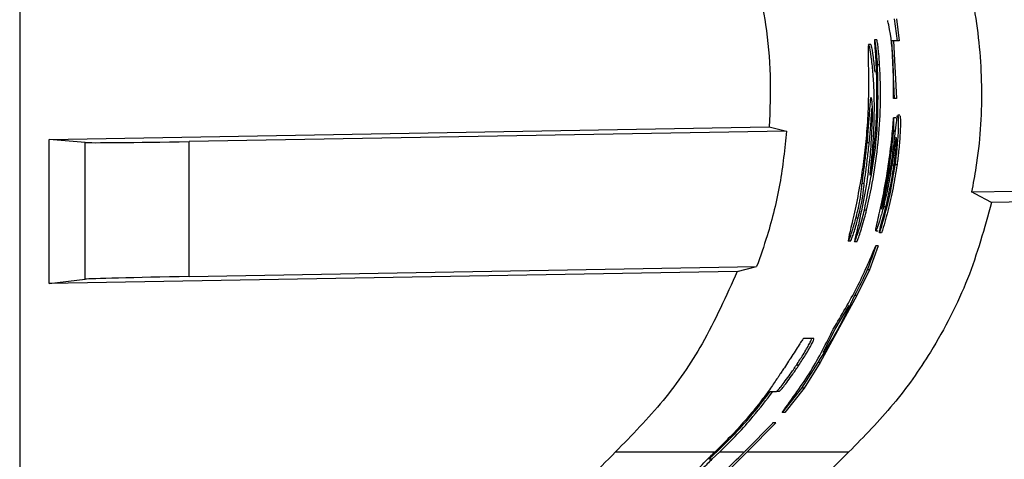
# Paper-space layout '1012-790 Hybird Padfoot' of a CAD drawing. Header units: millimetres. Extents: x 51 to 2966, y 67 to 3970.
# Tile 50 of 110: x 51 to 145, y 3348 to 3390. Entities that reach past the tile are written whole.
import ezdxf

# ---------------------------------------------------------------- set-up
doc = ezdxf.new("R2010")
doc.units = ezdxf.units.MM

psp = doc.layouts.new('1012-790 Hybird Padfoot')

# ---------------------------------------------------------------- linework, layer by layer
at = {"color": 7, "linetype": 'Continuous', "lineweight": 25}
for p, q in [((51.303, 3751.027), (51.303, 2867.027)), ((134.878, 3390.205), (135.155, 3388.095)), ((135.081, 3390.205), (135.357, 3388.095)), ((133.201, 3388.215), (132.999, 3388.215)), ((132.625, 3387.742), (132.424, 3387.742)), ((134.61, 3388.095), (134.882, 3382.598)), ((135.155, 3388.095), (134.61, 3388.095)), ((134.811, 3388.095), (135.082, 3382.598)), ((135.357, 3388.095), (135.155, 3388.095)), ((133.481, 3385.8), (133.28, 3385.8)), ((134.882, 3382.598), (134.808, 3382.598)), ((135.082, 3382.598), (134.882, 3382.598)), ((135.015, 3380.738), (134.815, 3380.738)), ((135.404, 3380.989), (135.204, 3380.989)), ((54.114, 3378.667), (122.931, 3379.869)), ((122.931, 3379.869), (124.593, 3379.475)), ((124.593, 3379.475), (67.512, 3378.479)), ((134.994, 3379.468), (134.793, 3379.468)), ((57.55, 3378.385), (54.114, 3378.667)), ((54.114, 3364.915), (54.114, 3378.667)), ((57.55, 3365.318), (57.55, 3378.385)), ((67.512, 3365.571), (67.512, 3378.479)), ((132.485, 3378.37), (132.284, 3378.37)), ((133.978, 3373.124), (134.608, 3376.455)), ((134.849, 3376.217), (134.646, 3376.217)), ((135.138, 3376.265), (134.936, 3376.265)), ((132.004, 3374.452), (131.8, 3374.452)), ((142.26, 3373.68), (146.615, 3373.72)), ((209.303, 3373.785), (144.168, 3372.648)), ((134.047, 3372.227), (133.841, 3372.227)), ((132.223, 3371.908), (132.017, 3371.908)), ((131.417, 3371.165), (131.21, 3371.165)), ((133.462, 3369.752), (133.567, 3370.363)), ((133.122, 3369.935), (133.33, 3369.935)), ((133.671, 3369.752), (133.462, 3369.752)), ((130.701, 3368.964), (130.491, 3368.964)), ((131.288, 3368.885), (131.078, 3368.885)), ((133.33, 3368.524), (132.511, 3366.211)), ((133.33, 3368.524), (133.119, 3368.524)), ((67.512, 3365.571), (121.727, 3366.518)), ((119.863, 3366.063), (121.727, 3366.518)), ((119.863, 3366.063), (54.114, 3364.915)), ((132.511, 3366.211), (131.295, 3363.749)), ((132.511, 3366.211), (132.297, 3366.211)), ((54.114, 3364.915), (57.55, 3365.318)), ((131.295, 3363.749), (127.8, 3357.363)), ((131.295, 3363.749), (131.075, 3363.749)), ((129.232, 3360.556), (130.56, 3362.801)), ((128.093, 3358.311), (129.232, 3360.556)), ((126.969, 3359.642), (126.21, 3359.642)), ((127.2, 3359.642), (126.969, 3359.642)), ((125.766, 3357.104), (125.526, 3357.104)), ((127.561, 3357.363), (126.02, 3354.9)), ((127.8, 3357.363), (126.27, 3354.9)), ((127.8, 3357.363), (127.561, 3357.363)), ((123.031, 3354.599), (123.629, 3354.599)), ((123.881, 3354.599), (123.629, 3354.599)), ((126.02, 3354.9), (124.161, 3352.588)), ((126.27, 3354.9), (124.424, 3352.588)), ((126.27, 3354.9), (126.02, 3354.9)), ((124.424, 3352.588), (124.161, 3352.588)), ((123.295, 3351.606), (120.693, 3348.956)), ((123.565, 3351.606), (120.83, 3348.81)), ((123.222, 3351.606), (123.295, 3351.606)), ((123.565, 3351.606), (123.295, 3351.606)), ((118.053, 3348.956), (117.172, 3348.103)), ((118.192, 3348.81), (117.458, 3348.103)), ((117.753, 3348.824), (117.891, 3348.956)), ((117.891, 3348.956), (118.053, 3348.956)), ((120.619, 3348.956), (120.693, 3348.956)), ((120.83, 3348.81), (130.532, 3348.81)), ((117.458, 3348.103), (117.172, 3348.103))]:
    psp.add_line(p, q, dxfattribs=at)
at = {"color": 8, "linetype": 'Continuous', "lineweight": 25}
for p, q in [((108.239, 3348.81), (117.74, 3348.81)), ((118.192, 3348.81), (120.484, 3348.81))]:
    psp.add_line(p, q, dxfattribs=at)
at = {"color": 7, "linetype": 'Continuous', "lineweight": 25, "flags": 128}
psp.add_lwpolyline([(144.168, 3372.648), (142.606, 3373.494), (142.26, 3373.68)], dxfattribs=at)
at = {"color": 7, "linetype": 'Continuous', "lineweight": 25}
for centre, start_param, end_param in [((67.512, 3378.566), 3.228707, 4.712237), ((67.512, 3365.484), 1.570644, 3.054174)]:
    psp.add_ellipse(centre, major_axis=(10, 0.175), ratio=0.008726, start_param=start_param, end_param=end_param, dxfattribs=at)
for points, knots in [([(108.239, 3417.277), (110.05, 3415.401), (113.726, 3411.595), (117.909, 3404.847), (121.006, 3397.486), (122.549, 3390.719), (123.115, 3384.784), (122.992, 3381.513), (122.931, 3379.869)], [0, 0, 0, 0, 0.188151, 0.381763, 0.569917, 0.763536, 0.881122, 1, 1, 1, 1]), ([(128.173, 3417.277), (129.929, 3415.496), (133.439, 3411.934), (137.179, 3406.205), (139.791, 3400.767), (141.512, 3395.83), (142.84, 3390.021), (143.395, 3383.348), (143.011, 3377.627), (142.407, 3374.451), (142.26, 3373.68)], [0, 0, 0, 0, 0.161847, 0.323619, 0.431878, 0.540511, 0.648722, 0.800082, 0.951442, 1, 1, 1, 1]), ([(134.808, 3382.598), (134.82, 3384.962), (134.833, 3387.474), (134.283, 3389.904), (134.251, 3390.047)], [0, 0, 0, 0, 0.941416, 1, 1, 1, 1]), ([(132.999, 3388.215), (132.993, 3388.183), (132.981, 3388.129), (133.008, 3387.665), (133.056, 3386.969), (133.116, 3386.086), (133.148, 3385.448), (133.162, 3385.175)], [0, 0, 0, 0, 0.211045, 0.361499, 0.544618, 0.804776, 1, 1, 1, 1]), ([(133.28, 3385.8), (133.255, 3386.167), (133.215, 3386.754), (133.136, 3387.477), (133.074, 3387.914), (133.025, 3388.177), (133.007, 3388.203), (132.999, 3388.215)], [0, 0, 0, 0, 0.299148, 0.479209, 0.659617, 0.84345, 1, 1, 1, 1]), ([(133.481, 3385.8), (133.456, 3386.167), (133.416, 3386.754), (133.337, 3387.477), (133.275, 3387.914), (133.226, 3388.177), (133.209, 3388.203), (133.201, 3388.215)], [0, 0, 0, 0, 0.299144, 0.479195, 0.659604, 0.843431, 1, 1, 1, 1]), ([(132.424, 3387.742), (132.4, 3387.634), (132.354, 3387.418), (132.404, 3385.875), (132.409, 3384.229), (132.412, 3383.419)], [0, 0, 0, 0, 0.335591, 0.672724, 1, 1, 1, 1]), ([(132.662, 3376.191), (132.717, 3376.739), (132.826, 3377.836), (132.982, 3380.306), (132.991, 3382.829), (132.846, 3385.161), (132.671, 3386.731), (132.504, 3387.654), (132.444, 3387.72), (132.424, 3387.742)], [0, 0, 0, 0, 0.126397, 0.253079, 0.504349, 0.63196, 0.759391, 0.921312, 1, 1, 1, 1]), ([(133.037, 3385.108), (132.988, 3385.61), (132.875, 3386.75), (132.705, 3387.652), (132.645, 3387.72), (132.625, 3387.742)], [0, 0, 0, 0, 0.346244, 0.786209, 1, 1, 1, 1]), ([(132.017, 3371.908), (132.484, 3374.174), (133.426, 3378.756), (133.329, 3383.435), (133.28, 3385.8)], [0, 0, 0, 0, 0.49438, 1, 1, 1, 1]), ([(132.223, 3371.908), (132.781, 3374.192), (133.16, 3376.492), (133.58, 3381.122), (133.619, 3383.453), (133.481, 3385.8)], [0, 0, 0, 0, 0.5, 0.5, 1, 1, 1, 1]), ([(133.162, 3385.175), (133.193, 3383.524), (133.256, 3380.202), (132.792, 3376.911), (132.558, 3375.257)], [0, 0, 0, 0, 0.49716, 1, 1, 1, 1]), ([(132.412, 3383.419), (132.406, 3383.027), (132.395, 3382.241), (132.334, 3380.585), (132.227, 3379.322), (132.157, 3378.482)], [0, 0, 0, 0, 0.250764, 0.501999, 1, 1, 1, 1]), ([(132.284, 3378.37), (132.335, 3378.915), (132.437, 3380.01), (132.528, 3381.391), (132.591, 3382.3), (132.633, 3382.669), (132.658, 3382.691), (132.665, 3382.698)], [0, 0, 0, 0, 0.242227, 0.48678, 0.695192, 0.901642, 1, 1, 1, 1]), ([(132.665, 3382.698), (132.689, 3382.603), (132.743, 3382.381), (132.797, 3380.685), (132.691, 3378.976), (132.63, 3377.987)], [0, 0, 0, 0, 0.241456, 0.561313, 1, 1, 1, 1]), ([(132.485, 3378.37), (132.536, 3378.908), (132.637, 3379.99), (132.711, 3381.148), (132.74, 3381.545), (132.746, 3381.622)], [0, 0, 0, 0, 0.444081, 0.89243, 1, 1, 1, 1]), ([(133.437, 3371.553), (133.603, 3372.309), (133.934, 3373.82), (134.376, 3376.488), (134.665, 3378.896), (134.77, 3380.187), (134.815, 3380.738)], [0, 0, 0, 0, 0.268357, 0.536794, 0.80253, 1, 1, 1, 1]), ([(134.608, 3376.455), (134.686, 3377.02), (134.842, 3378.15), (134.999, 3379.576), (135.111, 3380.585), (135.19, 3381.058), (135.247, 3380.947), (135.27, 3380.263), (135.233, 3379.09), (135.123, 3377.683), (134.993, 3376.694), (134.936, 3376.265)], [0, 0, 0, 0, 0.114998, 0.230022, 0.344461, 0.458626, 0.572691, 0.68661, 0.800207, 0.913319, 1, 1, 1, 1]), ([(135.404, 3380.927), (135.418, 3380.925), (135.452, 3380.92), (135.47, 3380.25), (135.434, 3379.093), (135.325, 3377.682), (135.195, 3376.694), (135.138, 3376.265)], [0, 0, 0, 0, 0.155663, 0.380766, 0.605239, 0.828756, 1, 1, 1, 1]), ([(124.593, 3379.475), (124.411, 3377.795), (124.045, 3374.416), (122.985, 3370.091), (122.072, 3367.498), (121.727, 3366.518)], [0, 0, 0, 0, 0.380563, 0.765638, 1, 1, 1, 1]), ([(134.793, 3379.468), (134.735, 3378.929), (134.62, 3377.851), (134.36, 3375.949), (134.066, 3374.195), (133.879, 3373.235), (133.796, 3372.807)], [0, 0, 0, 0, 0.262076, 0.524092, 0.787812, 1, 1, 1, 1]), ([(134.839, 3376.105), (134.884, 3376.438), (134.975, 3377.103), (135.054, 3377.961), (135.089, 3378.584), (135.083, 3378.903), (135.046, 3378.883), (134.98, 3378.529), (134.886, 3377.876), (134.773, 3377.064), (134.685, 3376.476), (134.646, 3376.217)], [0, 0, 0, 0, 0.114343, 0.228726, 0.342222, 0.455287, 0.56847, 0.681975, 0.795864, 0.91025, 1, 1, 1, 1]), ([(132.157, 3378.482), (132.076, 3377.752), (131.915, 3376.295), (131.533, 3373.94), (131.053, 3371.6), (130.623, 3369.788), (130.462, 3369.038), (130.485, 3368.979), (130.491, 3368.964)], [0, 0, 0, 0, 0.157967, 0.31521, 0.526499, 0.738868, 0.934318, 1, 1, 1, 1]), ([(132.63, 3377.987), (132.567, 3377.322), (132.41, 3375.655), (132.039, 3373.194), (131.642, 3371.414), (131.443, 3370.523)], [0, 0, 0, 0, 0.249128, 0.623988, 1, 1, 1, 1]), ([(131.8, 3374.452), (131.849, 3374.812), (131.937, 3375.466), (132.125, 3376.89), (132.23, 3377.87), (132.284, 3378.37)], [0, 0, 0, 0, 0.374949, 0.681302, 1, 1, 1, 1]), ([(132.004, 3374.452), (132.052, 3374.812), (132.14, 3375.466), (132.327, 3376.89), (132.432, 3377.87), (132.485, 3378.37)], [0, 0, 0, 0, 0.3749387, 0.6812668, 1, 1, 1, 1]), ([(132.558, 3375.257), (132.575, 3375.402), (132.599, 3375.619), (132.635, 3375.941), (132.653, 3376.108), (132.662, 3376.191)], [0, 0, 0, 0, 0.499046, 0.749386, 1, 1, 1, 1]), ([(134.936, 3376.265), (134.817, 3375.524), (134.577, 3374.02), (134.071, 3371.809), (133.664, 3370.434), (133.462, 3369.752)], [0, 0, 0, 0, 0.328746, 0.667477, 1, 1, 1, 1]), ([(133.567, 3370.363), (133.893, 3371.547), (134.401, 3373.393), (134.723, 3375.39), (134.839, 3376.105)], [0, 0, 0, 0, 0.641831, 1, 1, 1, 1]), ([(135.138, 3376.265), (135.02, 3375.524), (134.781, 3374.02), (134.277, 3371.809), (133.872, 3370.434), (133.671, 3369.752)], [0, 0, 0, 0, 0.328779, 0.667542, 1, 1, 1, 1]), ([(134.646, 3376.217), (134.534, 3375.535), (134.306, 3374.151), (133.997, 3372.874), (133.841, 3372.227)], [0, 0, 0, 0, 0.493135, 1, 1, 1, 1]), ([(131.21, 3371.165), (131.271, 3371.399), (131.33, 3371.633), (131.411, 3371.974), (131.437, 3372.087), (131.485, 3372.302), (131.507, 3372.404), (131.546, 3372.596), (131.563, 3372.684), (131.593, 3372.844), (131.606, 3372.917), (131.641, 3373.123), (131.66, 3373.244), (131.706, 3373.57), (131.724, 3373.735), (131.748, 3373.98), (131.756, 3374.06), (131.77, 3374.193), (131.775, 3374.239), (131.787, 3374.34), (131.793, 3374.396), (131.8, 3374.452)], [0, 0, 0, 0, 0.125, 0.125, 0.1875, 0.1875, 0.25, 0.25, 0.3125, 0.3125, 0.375, 0.375, 0.5, 0.5, 0.75, 0.75, 0.875, 0.875, 0.9375, 0.9375, 1, 1, 1, 1]), ([(131.417, 3371.165), (131.49, 3371.454), (131.616, 3371.952), (131.763, 3372.638), (131.875, 3373.282), (131.935, 3373.798), (131.981, 3374.233), (132.004, 3374.452)], [0, 0, 0, 0, 0.152921, 0.263808, 0.401339, 0.699333, 1, 1, 1, 1]), ([(133.796, 3372.807), (133.765, 3372.651), (133.704, 3372.339), (133.662, 3372.079), (133.668, 3372.014), (133.724, 3372.158), (133.821, 3372.49), (133.914, 3372.852), (133.968, 3373.081), (133.978, 3373.124)], [0, 0, 0, 0, 0.1614961, 0.3231079, 0.4820461, 0.6394792, 0.7987202, 0.9620665, 1, 1, 1, 1]), ([(144.168, 3372.648), (143.488, 3370.188), (142.109, 3365.2), (138.754, 3358.772), (134.888, 3353.23), (131.993, 3350.292), (130.532, 3348.81)], [0, 0, 0, 0, 0.27435, 0.556302, 0.776224, 1, 1, 1, 1]), ([(133.841, 3372.227), (133.736, 3371.834), (133.526, 3371.048), (133.262, 3370.255), (133.107, 3369.881), (133.086, 3369.969), (133.19, 3370.477), (133.333, 3371.097), (133.424, 3371.494), (133.437, 3371.553)], [0, 0, 0, 0, 0.168423, 0.336967, 0.501914, 0.660432, 0.81568, 0.972867, 1, 1, 1, 1]), ([(131.078, 3368.885), (131.105, 3368.931), (131.155, 3369.016), (131.359, 3369.588), (131.586, 3370.302), (131.817, 3371.113), (131.956, 3371.663), (132.017, 3371.908)], [0, 0, 0, 0, 0.23256, 0.430687, 0.624965, 0.832575, 1, 1, 1, 1]), ([(131.288, 3368.885), (131.315, 3368.931), (131.365, 3369.016), (131.567, 3369.589), (131.794, 3370.302), (132.024, 3371.113), (132.162, 3371.663), (132.223, 3371.908)], [0, 0, 0, 0, 0.232607, 0.430835, 0.625139, 0.832683, 1, 1, 1, 1]), ([(130.491, 3368.964), (130.51, 3368.988), (130.543, 3369.029), (130.681, 3369.396), (130.855, 3369.922), (131.041, 3370.533), (131.158, 3370.97), (131.21, 3371.165)], [0, 0, 0, 0, 0.256739, 0.446, 0.635596, 0.83725, 1, 1, 1, 1]), ([(130.701, 3368.964), (130.72, 3368.988), (130.752, 3369.029), (130.891, 3369.396), (131.064, 3369.922), (131.248, 3370.533), (131.365, 3370.97), (131.417, 3371.165)], [0, 0, 0, 0, 0.256782, 0.446066, 0.635694, 0.837326, 1, 1, 1, 1]), ([(131.443, 3370.523), (131.392, 3370.313), (131.291, 3369.893), (131.185, 3369.441), (131.089, 3369.03), (131.082, 3368.934), (131.078, 3368.885)], [0, 0, 0, 0, 0.250788, 0.501364, 0.746489, 1, 1, 1, 1]), ([(129.052, 3360.556), (129.835, 3361.874), (131.402, 3364.511), (132.546, 3367.186), (133.119, 3368.524)], [0, 0, 0, 0, 0.499513, 1, 1, 1, 1]), ([(119.863, 3366.063), (118.821, 3363.717), (116.887, 3359.367), (112.893, 3353.579), (109.801, 3350.41), (108.239, 3348.81)], [0, 0, 0, 0, 0.366866, 0.680263, 1, 1, 1, 1]), ([(124.161, 3352.588), (125.118, 3353.899), (127.036, 3356.525), (128.379, 3359.211), (129.052, 3360.556)], [0, 0, 0, 0, 0.49907, 1, 1, 1, 1]), ([(126.21, 3359.642), (126.175, 3359.612), (126.12, 3359.563), (125.795, 3359.063), (125.424, 3358.482), (125.059, 3357.909), (124.845, 3357.58), (124.777, 3357.475)], [0, 0, 0, 0, 0.332965, 0.531476, 0.731013, 0.91422, 1, 1, 1, 1]), ([(125.526, 3357.104), (125.744, 3357.438), (126.101, 3357.986), (126.517, 3358.685), (126.787, 3359.172), (126.992, 3359.588), (126.978, 3359.621), (126.969, 3359.642)], [0, 0, 0, 0, 0.215632, 0.353045, 0.490697, 0.671831, 1, 1, 1, 1]), ([(125.766, 3357.104), (125.983, 3357.438), (126.338, 3357.986), (126.752, 3358.685), (127.02, 3359.172), (127.223, 3359.588), (127.209, 3359.621), (127.2, 3359.642)], [0, 0, 0, 0, 0.215459, 0.352768, 0.490307, 0.671669, 1, 1, 1, 1]), ([(124.777, 3357.475), (124.642, 3357.27), (124.421, 3356.933), (124.105, 3356.465), (123.905, 3356.162), (123.568, 3355.652), (122.998, 3354.814), (122.061, 3353.539), (120.812, 3352.008), (119.408, 3350.448), (118.397, 3349.454), (117.891, 3348.956)], [0, 0, 0, 0, 0.055165, 0.090712, 0.126819, 0.160806, 0.296734, 0.47998, 0.663163, 0.831431, 1, 1, 1, 1]), ([(123.629, 3354.599), (123.662, 3354.622), (123.717, 3354.661), (124.038, 3355.043), (124.454, 3355.58), (124.969, 3356.283), (125.33, 3356.815), (125.526, 3357.104)], [0, 0, 0, 0, 0.254211, 0.432289, 0.610846, 0.788346, 1, 1, 1, 1]), ([(123.881, 3354.599), (123.913, 3354.622), (123.968, 3354.661), (124.287, 3355.043), (124.701, 3355.581), (125.214, 3356.284), (125.572, 3356.815), (125.766, 3357.104)], [0, 0, 0, 0, 0.254484, 0.432715, 0.611437, 0.788853, 1, 1, 1, 1]), ([(118.053, 3348.956), (118.68, 3349.576), (119.934, 3350.815), (121.572, 3352.692), (122.544, 3353.962), (123.031, 3354.599)], [0, 0, 0, 0, 0.332579, 0.664916, 1, 1, 1, 1]), ([(118.192, 3348.81), (118.763, 3349.372), (119.902, 3350.494), (121.611, 3352.415), (122.665, 3353.792), (123.283, 3354.599)], [0, 0, 0, 0, 0.293571, 0.585681, 1, 1, 1, 1]), ([(91.039, 3309.027), (91.096, 3310.925), (91.212, 3314.742), (92.078, 3320.015), (93.303, 3324.808), (94.809, 3329.141), (96.691, 3333.373), (99.376, 3338.222), (103.067, 3343.551), (106.505, 3347.047), (108.239, 3348.81)], [0, 0, 0, 0, 0.127758, 0.256927, 0.358798, 0.460669, 0.565498, 0.670329, 0.833667, 1, 1, 1, 1]), ([(113.332, 3309.027), (113.374, 3310.641), (113.457, 3313.867), (114.173, 3319.04), (115.454, 3324.49), (117.426, 3330.046), (119.945, 3335.286), (122.966, 3340.167), (126.462, 3344.741), (129.175, 3347.454), (130.532, 3348.81)], [0, 0, 0, 0, 0.108594, 0.217189, 0.351056, 0.484925, 0.613383, 0.741842, 0.870921, 1, 1, 1, 1]), ([(113.95, 3341.315), (114.98, 3342.661), (117.05, 3345.365), (119.475, 3347.756), (120.693, 3348.956)], [0, 0, 0, 0, 0.497837, 1, 1, 1, 1]), ([(114.197, 3341.315), (115.213, 3342.634), (117.251, 3345.285), (119.634, 3347.632), (120.83, 3348.81)], [0, 0, 0, 0, 0.497902, 1, 1, 1, 1]), ([(115.131, 3346.066), (115.137, 3346.081), (115.146, 3346.105), (115.332, 3346.325), (115.853, 3346.905), (116.698, 3347.793), (117.451, 3348.529), (117.753, 3348.824)], [0, 0, 0, 0, 0.1386611, 0.2315901, 0.3243311, 0.7289323, 1, 1, 1, 1]), ([(117.458, 3348.103), (117.159, 3347.809), (116.559, 3347.217), (115.915, 3346.562), (115.54, 3346.185), (115.428, 3346.081), (115.408, 3346.068), (115.403, 3346.066)], [0, 0, 0, 0, 0.319948, 0.642852, 0.798565, 0.955785, 1, 1, 1, 1])]:
    psp.add_open_spline(points, degree=3, knots=knots, dxfattribs=at)
for points in [[(134.815, 3380.738), (134.813, 3380.314), (134.806, 3379.891), (134.793, 3379.468)], [(133.119, 3368.524), (132.865, 3367.746), (132.591, 3366.975), (132.297, 3366.211)], [(132.297, 3366.211), (131.916, 3365.388), (131.509, 3364.568), (131.075, 3363.749)], [(131.075, 3363.749), (130.07, 3361.529), (128.898, 3359.4), (127.561, 3357.363)]]:
    psp.add_open_spline(points, degree=3, dxfattribs=at)

doc.saveas('drawing.dxf')
